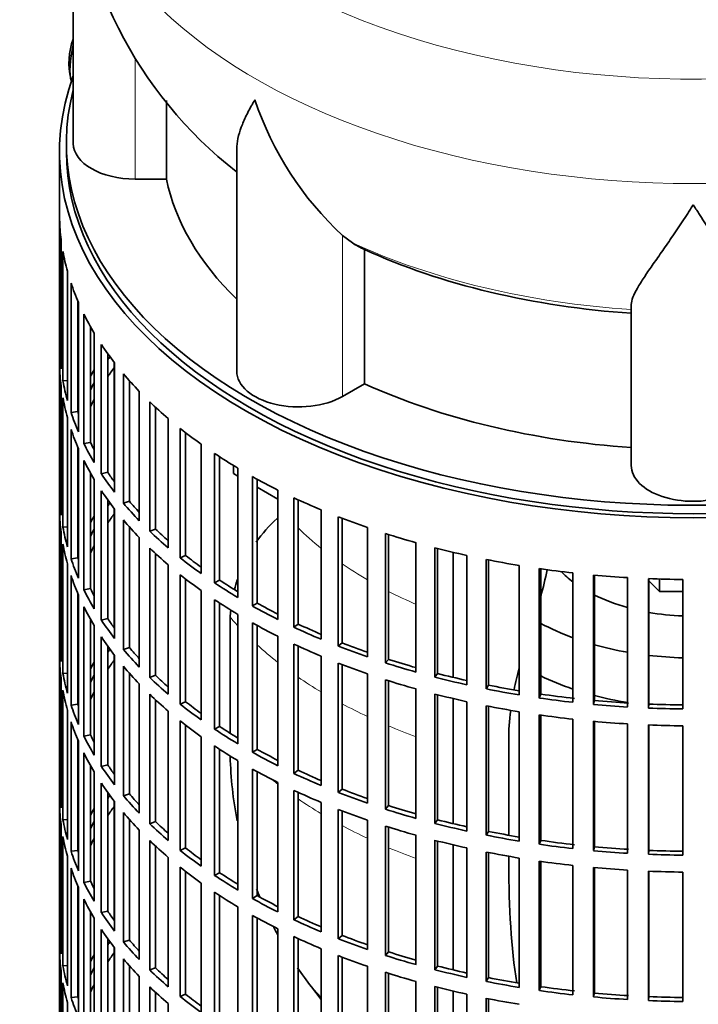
# Model space of a CAD drawing. Header units: millimetres. Extents: x 160 to 756, y -1422 to 1490.
# Tile 3 of 17: x 561 to 659, y -1312 to -1169. Entities that reach past the tile are written whole.
import ezdxf

# ---------------------------------------------------------------- set-up
doc = ezdxf.new("R2010")
doc.units = ezdxf.units.MM
for name, color, linetype in [('M5X8_UNI7687', 7, 'Continuous'), ('VSI134_DIFFUSORE', 7, 'Continuous'), ('VSI134_FILTRO_A', 7, 'Continuous'), ('VSI134_GIUNTO_8×', 7, 'Continuous'), ('VSI134_SUPPORTO_', 7, 'Continuous')]:
    doc.layers.add(name, color=color, linetype=linetype)

# ---------------------------------------------------------------- blocks, each defined once
blk = doc.blocks.new('SE4')
at = {"layer": 'M5X8_UNI7687', "color": 7, "linetype": 'Continuous', "lineweight": 35}
blk.add_arc((577.99, -1175.6), 10, 159.6255, 193.1681, dxfattribs=at)
blk.add_ellipse((569.82, -1173.88), major_axis=(1.01, 4.83), ratio=0.279258, start_param=1.436063, end_param=2.733198, dxfattribs=at)
at = {"layer": 'VSI134_DIFFUSORE', "color": 7, "linetype": 'Continuous', "lineweight": 35}
for p, q in [((568.62, -1144.18), (568.62, -1187.24)), ((582.14, -1192.43), (582.14, -1181.04)), ((592.34, -1188.17), (592.34, -1220.3)), ((577.62, -1192.43), (582.14, -1192.43)), ((609.13, -1201.68), (607.7, -1200.63)), ((610.91, -1222.13), (610.91, -1202.65)), ((649.62, -1234), (649.62, -1210.65)), ((607.7, -1223.98), (610.91, -1222.13))]:
    blk.add_line(p, q, dxfattribs=at)
at = {"layer": 'VSI134_DIFFUSORE', "color": 4, "linetype": 'Continuous', "lineweight": 9}
for p, q in [((577.62, -1192.43), (577.62, -1174.82)), ((607.7, -1223.98), (607.7, -1200.63))]:
    blk.add_line(p, q, dxfattribs=at)
at = {"layer": 'VSI134_DIFFUSORE', "color": 7, "linetype": 'Continuous', "lineweight": 35}
for centre, radius, start, end in [((629.88, -1142.95), 61.26, 181.3354, 232.1401), ((640.21, -1165.67), 47.73, 198.6373, 227.0857), ((617.04, -1189.29), 14.7, 237.4509, 245.3566)]:
    blk.add_arc(centre, radius, start, end, dxfattribs=at)
at = {"layer": 'VSI134_DIFFUSORE', "color": 4, "linetype": 'Continuous', "lineweight": 9}
for centre, major_axis, start_param, end_param in [((658.62, -1128.46), (85.67, 0), 2.812638, 6.283185), ((658.62, -1141.22), (-89.83, 0), 0, 3.208843), ((658.62, -1165.76), (-79.5, 0), 0.898849, 1.457346)]:
    blk.add_ellipse(centre, major_axis=major_axis, ratio=0.57735, start_param=start_param, end_param=end_param, dxfattribs=at)
at = {"layer": 'VSI134_DIFFUSORE', "color": 7, "linetype": 'Continuous', "lineweight": 35}
for centre, major_axis, start_param, end_param in [((577.62, -1187.24), (9, 0), 3.141593, 4.712389), ((658.62, -1187.24), (-77, 0), 0.117151, 0.534109), ((658.62, -1167.76), (-77, 0), 0.902549, 1.453645), ((601.34, -1220.3), (9, 0), 3.141593, 5.497787), ((658.62, -1187.24), (-77, 0), 0.902549, 1.453645), ((658.62, -1234), (-9, 0), 0, 3.141593)]:
    blk.add_ellipse(centre, major_axis=major_axis, ratio=0.57735, start_param=start_param, end_param=end_param, dxfattribs=at)
for points, knots in [([(592.34, -1188.18), (592.34, -1188.01), (592.35, -1187.85), (592.43, -1186.66), (592.72, -1185.61), (593.39, -1183.94), (593.65, -1183.37), (594.11, -1182.47), (594.27, -1182.17), (594.52, -1181.71), (594.65, -1181.48), (594.79, -1181.24), (594.88, -1181.09), (594.93, -1181.01), (594.98, -1180.93)], [0.4586292, 0.4586292, 0.4586292, 0.4586292, 0.5, 0.5, 0.75, 0.75, 0.875, 0.875, 0.9375, 0.9375, 0.96875, 0.984375, 0.984375, 1, 1, 1, 1]), ([(658.62, -1196.15), (658.48, -1196.36), (658.35, -1196.57), (658.08, -1196.99), (657.95, -1197.2), (657.55, -1197.82), (657.29, -1198.22), (656.5, -1199.41), (655.99, -1200.18), (654.97, -1201.66), (654.48, -1202.37), (653.53, -1203.72), (653.08, -1204.36), (652.23, -1205.58), (651.84, -1206.16), (651.3, -1206.98), (651.13, -1207.25), (650.8, -1207.77), (650.65, -1208.02), (650.24, -1208.74), (650.02, -1209.17), (649.71, -1209.97), (649.62, -1210.33), (649.62, -1210.65)], [0, 0, 0, 0, 0.03125, 0.03125, 0.0625, 0.0625, 0.125, 0.125, 0.25, 0.25, 0.375, 0.375, 0.5, 0.5, 0.625, 0.625, 0.6875, 0.6875, 0.75, 0.75, 0.875, 0.875, 1, 1, 1, 1]), ([(667.62, -1210.65), (667.62, -1210.33), (667.53, -1209.97), (667.21, -1209.18), (666.99, -1208.74), (666.58, -1208.02), (666.43, -1207.77), (666.11, -1207.25), (665.94, -1206.99), (665.4, -1206.17), (665, -1205.59), (664.15, -1204.37), (663.7, -1203.72), (662.76, -1202.37), (662.26, -1201.66), (661.25, -1200.18), (660.73, -1199.42), (659.94, -1198.22), (659.68, -1197.82), (659.28, -1197.2), (659.15, -1196.99), (658.88, -1196.57), (658.75, -1196.36), (658.62, -1196.15)], [0, 0, 0, 0, 0.125, 0.125, 0.25, 0.25, 0.3125, 0.3125, 0.375, 0.375, 0.5, 0.5, 0.625, 0.625, 0.75, 0.75, 0.875, 0.875, 0.9375, 0.9375, 0.96875, 0.96875, 1, 1, 1, 1])]:
    blk.add_open_spline(points, degree=3, knots=knots, dxfattribs=at)
at = {"layer": 'VSI134_FILTRO_A', "color": 7, "linetype": 'Continuous', "lineweight": 35}
for p, q in [((566.62, -1188.46), (566.62, -1352.58)), ((566.63, -1198.32), (566.63, -1217.1)), ((566.85, -1201.2), (566.85, -1219.98)), ((567.11, -1202.94), (567.11, -1221.72)), ((567.76, -1205.8), (567.76, -1224.58)), ((568.29, -1207.53), (568.29, -1226.3)), ((569.27, -1210.1), (569.27, -1226.18)), ((569.37, -1210.34), (569.37, -1229.12)), ((570.16, -1212.03), (570.16, -1230.81)), ((571.11, -1213.84), (571.11, -1230.64)), ((571.66, -1214.79), (571.66, -1233.56)), ((566.85, -1217.09), (566.63, -1217.1)), ((572.69, -1216.43), (572.69, -1235.21)), ((573.62, -1217.77), (573.62, -1234.99)), ((566.63, -1219.55), (566.63, -1238.32)), ((574.61, -1219.09), (574.61, -1237.87)), ((567.76, -1221.67), (567.11, -1221.72)), ((575.89, -1220.68), (575.89, -1239.46)), ((576.77, -1221.7), (576.77, -1239.19)), ((566.85, -1222.43), (566.85, -1241.21)), ((578.2, -1223.24), (578.2, -1242.02)), ((567.11, -1224.17), (567.11, -1242.95)), ((579.71, -1224.75), (579.71, -1243.53)), ((580.55, -1225.55), (580.55, -1243.22)), ((567.76, -1227.03), (567.76, -1245.81)), ((569.27, -1226.18), (568.29, -1226.3)), ((582.4, -1227.19), (582.4, -1245.97)), ((568.29, -1228.75), (568.29, -1247.53)), ((584.13, -1228.62), (584.13, -1247.4)), ((584.93, -1229.24), (584.93, -1247.05)), ((569.27, -1231.33), (569.27, -1247.41)), ((569.37, -1231.57), (569.37, -1250.35)), ((571.11, -1230.64), (570.16, -1230.81)), ((587.18, -1230.91), (587.18, -1249.69)), ((570.16, -1233.26), (570.16, -1252.04)), ((589.12, -1232.25), (589.12, -1251.03)), ((589.86, -1232.73), (589.86, -1250.64)), ((592.5, -1234.38), (592.5, -1253.16)), ((571.11, -1235.07), (571.11, -1251.87)), ((571.66, -1236.01), (571.66, -1254.79)), ((573.62, -1234.99), (572.69, -1235.21)), ((594.64, -1235.61), (594.64, -1254.39)), ((595.32, -1235.99), (595.32, -1253.97)), ((598.33, -1237.56), (598.33, -1256.34)), ((566.85, -1238.32), (566.63, -1238.32)), ((572.69, -1237.66), (572.69, -1256.44)), ((573.62, -1239), (573.62, -1256.22)), ((600.65, -1238.69), (600.65, -1257.47)), ((601.26, -1238.97), (601.26, -1257.01)), ((574.61, -1240.32), (574.61, -1259.1)), ((576.77, -1239.19), (575.89, -1239.46)), ((604.61, -1240.45), (604.61, -1259.22)), ((566.63, -1240.77), (566.63, -1259.55)), ((607.09, -1241.45), (607.09, -1260.23)), ((607.63, -1241.66), (607.63, -1259.74)), ((567.76, -1242.9), (567.11, -1242.95)), ((575.89, -1241.91), (575.89, -1260.69)), ((576.77, -1242.93), (576.77, -1260.42)), ((580.55, -1243.22), (579.71, -1243.53)), ((611.31, -1243), (611.31, -1261.78)), ((566.85, -1243.66), (566.85, -1262.44)), ((578.2, -1244.47), (578.2, -1263.25)), ((613.93, -1243.87), (613.93, -1262.65)), ((614.4, -1244.02), (614.4, -1262.14)), ((567.11, -1245.4), (567.11, -1264.18)), ((579.71, -1245.98), (579.71, -1264.76)), ((618.37, -1245.21), (618.37, -1263.99)), ((621.11, -1245.94), (621.11, -1264.72)), ((621.5, -1246.04), (621.5, -1264.19)), ((569.27, -1247.41), (568.29, -1247.53)), ((580.55, -1246.78), (580.55, -1264.45)), ((584.93, -1247.05), (584.13, -1247.4)), ((625.73, -1247.05), (625.73, -1265.83)), ((567.76, -1248.26), (567.76, -1267.04)), ((582.4, -1248.42), (582.4, -1267.2)), ((628.58, -1247.65), (628.58, -1266.43)), ((628.88, -1247.71), (628.88, -1265.88)), ((633.35, -1248.52), (633.35, -1267.29)), ((636.27, -1248.97), (636.27, -1267.75)), ((636.49, -1249), (636.49, -1267.18)), ((568.29, -1249.98), (568.29, -1268.76)), ((584.13, -1249.85), (584.13, -1268.63)), ((641.15, -1249.59), (641.15, -1268.37)), ((644.13, -1249.9), (644.13, -1268.68)), ((644.26, -1249.91), (644.26, -1268.1)), ((649.09, -1250.27), (649.09, -1269.05)), ((652.11, -1250.43), (652.11, -1269.2)), ((652.15, -1250.43), (652.15, -1268.63)), ((571.11, -1251.87), (570.16, -1252.04)), ((584.93, -1250.47), (584.93, -1268.28)), ((589.86, -1250.64), (589.12, -1251.03)), ((657.1, -1250.55), (657.1, -1269.33)), ((569.27, -1252.56), (569.27, -1268.64)), ((569.37, -1252.8), (569.37, -1271.58)), ((587.18, -1252.14), (587.18, -1270.92)), ((570.16, -1254.49), (570.16, -1273.27)), ((589.12, -1253.48), (589.12, -1272.26)), ((589.86, -1253.96), (589.86, -1271.87)), ((595.32, -1253.97), (594.64, -1254.39)), ((592.5, -1255.61), (592.5, -1274.39)), ((571.11, -1256.3), (571.11, -1273.1)), ((571.66, -1257.24), (571.66, -1276.02)), ((573.62, -1256.22), (572.69, -1256.44)), ((594.64, -1256.84), (594.64, -1275.62)), ((595.32, -1257.22), (595.32, -1275.2)), ((601.26, -1257.01), (600.65, -1257.47)), ((572.69, -1258.89), (572.69, -1277.67)), ((598.33, -1258.79), (598.33, -1277.57)), ((566.85, -1259.55), (566.63, -1259.55)), ((573.62, -1260.23), (573.62, -1277.44)), ((576.77, -1260.42), (575.89, -1260.69)), ((600.65, -1259.92), (600.65, -1278.7)), ((601.26, -1260.2), (601.26, -1278.24)), ((607.63, -1259.74), (607.09, -1260.23)), ((574.61, -1261.55), (574.61, -1280.33)), ((604.61, -1261.67), (604.61, -1280.45)), ((566.63, -1262), (566.63, -1280.78)), ((575.89, -1263.14), (575.89, -1281.92)), ((607.09, -1262.68), (607.09, -1281.46)), ((607.63, -1262.88), (607.63, -1280.97)), ((614.4, -1262.14), (613.93, -1262.65)), ((567.76, -1264.13), (567.11, -1264.18)), ((576.77, -1264.16), (576.77, -1281.65)), ((580.55, -1264.45), (579.71, -1264.76)), ((611.31, -1264.23), (611.31, -1283.01)), ((621.5, -1264.19), (621.11, -1264.72)), ((566.85, -1264.89), (566.85, -1283.67)), ((578.2, -1265.7), (578.2, -1284.48)), ((613.93, -1265.1), (613.93, -1283.88)), ((614.4, -1265.25), (614.4, -1283.37)), ((628.88, -1265.88), (628.58, -1266.43)), ((567.11, -1266.63), (567.11, -1285.41)), ((579.71, -1267.21), (579.71, -1285.99)), ((618.37, -1266.43), (618.37, -1285.21)), ((621.11, -1267.17), (621.11, -1285.95)), ((621.5, -1267.27), (621.5, -1285.42)), ((636.49, -1267.18), (636.27, -1267.75)), ((569.27, -1268.64), (568.29, -1268.76)), ((580.55, -1268.01), (580.55, -1285.68)), ((584.93, -1268.28), (584.13, -1268.63)), ((625.73, -1268.28), (625.73, -1287.06)), ((628.58, -1268.88), (628.58, -1287.66)), ((628.88, -1268.94), (628.88, -1287.1)), ((644.26, -1268.1), (644.13, -1268.68)), ((652.15, -1268.63), (652.11, -1269.2)), ((567.76, -1269.49), (567.76, -1288.27)), ((582.4, -1269.65), (582.4, -1288.43)), ((633.35, -1269.74), (633.35, -1288.52)), ((636.27, -1270.2), (636.27, -1288.98)), ((636.49, -1270.23), (636.49, -1288.41)), ((568.29, -1271.21), (568.29, -1289.99)), ((584.13, -1271.08), (584.13, -1289.86)), ((584.93, -1271.7), (584.93, -1289.51)), ((589.86, -1271.87), (589.12, -1272.26)), ((641.15, -1270.82), (641.15, -1289.6)), ((644.13, -1271.12), (644.13, -1289.9)), ((644.26, -1271.14), (644.26, -1289.33)), ((649.09, -1271.5), (649.09, -1290.28)), ((652.11, -1271.65), (652.11, -1290.43)), ((652.15, -1271.66), (652.15, -1289.86)), ((657.1, -1271.78), (657.1, -1290.56)), ((571.11, -1273.1), (570.16, -1273.27)), ((569.27, -1273.78), (569.27, -1289.87)), ((569.37, -1274.03), (569.37, -1292.81)), ((587.18, -1273.37), (587.18, -1292.15)), ((589.12, -1274.71), (589.12, -1293.49)), ((570.16, -1275.72), (570.16, -1294.5)), ((589.86, -1275.19), (589.86, -1293.1)), ((595.32, -1275.2), (594.64, -1275.62)), ((571.11, -1277.52), (571.11, -1294.32)), ((573.62, -1277.44), (572.69, -1277.67)), ((592.5, -1276.84), (592.5, -1295.62)), ((571.66, -1278.47), (571.66, -1297.25)), ((594.64, -1278.07), (594.64, -1296.85)), ((595.32, -1278.45), (595.32, -1296.43)), ((601.26, -1278.24), (600.65, -1278.7)), ((572.69, -1280.11), (572.69, -1298.89)), ((598.33, -1280.02), (598.33, -1298.8)), ((566.85, -1280.78), (566.63, -1280.78)), ((573.62, -1281.45), (573.62, -1298.67)), ((576.77, -1281.65), (575.89, -1281.92)), ((600.65, -1281.15), (600.65, -1299.93)), ((601.26, -1281.43), (601.26, -1299.47)), ((607.63, -1280.97), (607.09, -1281.46)), ((566.63, -1283.23), (566.63, -1302.01)), ((574.61, -1282.78), (574.61, -1301.56)), ((604.61, -1282.9), (604.61, -1301.68)), ((575.89, -1284.37), (575.89, -1303.15)), ((607.09, -1283.91), (607.09, -1302.69)), ((607.63, -1284.11), (607.63, -1302.2)), ((614.4, -1283.37), (613.93, -1283.88)), ((566.85, -1286.12), (566.85, -1304.9)), ((567.76, -1285.36), (567.11, -1285.41)), ((576.77, -1285.39), (576.77, -1302.88)), ((580.55, -1285.68), (579.71, -1285.99)), ((611.31, -1285.46), (611.31, -1304.24)), ((621.5, -1285.42), (621.11, -1285.95)), ((578.2, -1286.93), (578.2, -1305.71)), ((613.93, -1286.33), (613.93, -1305.11)), ((614.4, -1286.48), (614.4, -1304.6)), ((628.88, -1287.1), (628.58, -1287.66)), ((567.11, -1287.86), (567.11, -1306.64)), ((579.71, -1288.44), (579.71, -1307.22)), ((618.37, -1287.66), (618.37, -1306.44)), ((621.11, -1288.4), (621.11, -1307.18)), ((621.5, -1288.5), (621.5, -1306.65)), ((636.49, -1288.41), (636.27, -1288.98)), ((569.27, -1289.87), (568.29, -1289.99)), ((580.55, -1289.24), (580.55, -1306.91)), ((584.93, -1289.51), (584.13, -1289.86)), ((625.73, -1289.51), (625.73, -1308.29)), ((628.58, -1290.11), (628.58, -1308.88)), ((628.88, -1290.16), (628.88, -1308.33)), ((644.26, -1289.33), (644.13, -1289.9)), ((652.15, -1289.86), (652.11, -1290.43)), ((567.76, -1290.72), (567.76, -1309.5)), ((582.4, -1290.87), (582.4, -1309.65)), ((633.35, -1290.97), (633.35, -1309.75)), ((636.27, -1291.43), (636.27, -1310.2)), ((636.49, -1291.46), (636.49, -1309.64)), ((568.29, -1292.44), (568.29, -1311.22)), ((584.13, -1292.31), (584.13, -1311.09)), ((584.93, -1292.93), (584.93, -1310.73)), ((589.86, -1293.1), (589.12, -1293.49)), ((641.15, -1292.05), (641.15, -1310.83)), ((644.13, -1292.35), (644.13, -1311.13)), ((644.26, -1292.37), (644.26, -1310.56)), ((649.09, -1292.73), (649.09, -1311.51)), ((652.11, -1292.88), (652.11, -1311.66)), ((652.15, -1292.88), (652.15, -1311.09)), ((657.1, -1293.01), (657.1, -1311.79)), ((571.11, -1294.32), (570.16, -1294.5)), ((587.18, -1294.6), (587.18, -1313.38)), ((569.27, -1295.01), (569.27, -1311.1)), ((569.37, -1295.26), (569.37, -1314.04)), ((589.12, -1295.94), (589.12, -1314.72)), ((570.16, -1296.95), (570.16, -1315.73)), ((589.86, -1296.42), (589.86, -1314.33)), ((595.32, -1296.43), (594.64, -1296.85)), ((571.11, -1298.75), (571.11, -1315.55)), ((573.62, -1298.67), (572.69, -1298.89)), ((592.5, -1298.06), (592.5, -1316.84)), ((571.66, -1299.7), (571.66, -1318.48)), ((594.64, -1299.3), (594.64, -1318.08)), ((595.32, -1299.67), (595.32, -1317.65)), ((601.26, -1299.47), (600.65, -1299.93)), ((572.69, -1301.34), (572.69, -1320.12)), ((598.33, -1301.25), (598.33, -1320.03)), ((566.85, -1302.01), (566.63, -1302.01)), ((573.62, -1302.68), (573.62, -1319.9)), ((576.77, -1302.88), (575.89, -1303.15)), ((600.65, -1302.37), (600.65, -1321.15)), ((601.26, -1302.66), (601.26, -1320.7)), ((607.63, -1302.2), (607.09, -1302.69)), ((566.63, -1304.46), (566.63, -1323.24)), ((574.61, -1304.01), (574.61, -1322.79)), ((604.61, -1304.13), (604.61, -1322.91)), ((614.4, -1304.6), (613.93, -1305.11)), ((575.89, -1305.59), (575.89, -1324.37)), ((607.09, -1305.13), (607.09, -1323.91)), ((607.63, -1305.34), (607.63, -1323.43)), ((566.85, -1307.34), (566.85, -1326.12)), ((567.76, -1306.59), (567.11, -1306.64)), ((576.77, -1306.62), (576.77, -1324.11)), ((580.55, -1306.91), (579.71, -1307.22)), ((611.31, -1306.69), (611.31, -1325.47)), ((613.93, -1307.56), (613.93, -1326.34)), ((621.5, -1306.65), (621.11, -1307.18)), ((578.2, -1308.16), (578.2, -1326.93)), ((614.4, -1307.71), (614.4, -1325.83)), ((618.37, -1308.89), (618.37, -1327.67)), ((628.88, -1308.33), (628.58, -1308.88)), ((567.11, -1309.09), (567.11, -1327.87)), ((579.71, -1309.67), (579.71, -1328.45)), ((580.55, -1310.47), (580.55, -1328.14)), ((621.11, -1309.63), (621.11, -1328.41)), ((621.5, -1309.73), (621.5, -1327.88)), ((636.49, -1309.64), (636.27, -1310.2)), ((569.27, -1311.1), (568.29, -1311.22)), ((584.93, -1310.73), (584.13, -1311.09)), ((625.73, -1310.74), (625.73, -1329.52)), ((628.58, -1311.33), (628.58, -1330.11)), ((628.88, -1311.39), (628.88, -1329.56)), ((644.26, -1310.56), (644.13, -1311.13)), ((652.15, -1311.09), (652.11, -1311.66)), ((567.76, -1311.95), (567.76, -1330.73)), ((582.4, -1312.1), (582.4, -1330.88))]:
    blk.add_line(p, q, dxfattribs=at)
for centre, major_axis, start_param, end_param in [((658.62, -1188.46), (-92, 0), -0.208894, 3.350487), ((658.62, -1188.46), (-91, 0), 0, 3.141593), ((658.62, -1197.44), (-92, 0), 0.016456, 0.07081), ((658.62, -1197.44), (-92, 0), 0.103722, 0.158077), ((658.62, -1197.44), (-92, 0), 0.190989, 0.245343), ((658.62, -1197.44), (-92, 0), 0.278255, 0.33261), ((658.62, -1216.22), (-92, 0), 0.016456, 0.07081), ((658.62, -1197.44), (-92, 0), 0.365522, 0.419876), ((658.62, -1237.45), (-91, 0), -0.374965, -0.365223), ((658.62, -1218.67), (-92, 0), 0.016456, 0.07081), ((658.62, -1237.45), (-92, 0), -0.33261, -0.313806), ((658.62, -1239.9), (-91, 0), -0.394539, -0.365223), ((658.62, -1216.22), (-92, 0), 0.103722, 0.158077), ((658.62, -1197.44), (-92, 0), 0.452788, 0.507143), ((658.62, -1237.45), (-91, 0), -0.299174, -0.277957), ((658.62, -1218.67), (-92, 0), 0.103722, 0.158077), ((658.62, -1237.45), (-92, 0), -0.245343, -0.240575), ((658.62, -1239.9), (-91, 0), -0.299174, -0.277957), ((658.62, -1197.44), (-92, 0), 0.540055, 0.594409), ((658.62, -1216.22), (-92, 0), 0.190989, 0.245343), ((658.62, -1216.22), (-91, 0), 0.19069, 0.196715), ((658.62, -1218.67), (-92, 0), 0.190989, 0.245343), ((658.62, -1197.44), (-92, 0), 0.627321, 0.681676), ((658.62, -1216.22), (-92, 0), 0.278255, 0.33261), ((658.62, -1216.22), (-91, 0), 0.277957, 0.299174), ((658.62, -1218.67), (-92, 0), 0.278255, 0.33261), ((658.62, -1197.44), (-92, 0), 0.714588, 0.768942), ((658.62, -1216.22), (-92, 0), 0.365522, 0.419876), ((658.62, -1216.22), (-91, 0), 0.365223, 0.394539), ((658.62, -1197.44), (-92, 0), 0.801854, 0.856209), ((658.62, -1237.45), (-92, 0), 0.016456, 0.07081), ((658.62, -1218.67), (-92, 0), 0.365522, 0.419876), ((658.62, -1197.44), (-92, 0), 0.889121, 0.943475), ((658.62, -1258.68), (-91, 0), -0.374965, -0.365223), ((658.62, -1216.22), (-92, 0), 0.452788, 0.507143), ((658.62, -1216.22), (-91, 0), 0.45249, 0.486998), ((658.62, -1239.9), (-92, 0), 0.016456, 0.07081), ((658.62, -1258.68), (-92, 0), -0.33261, -0.313806), ((658.62, -1261.13), (-91, 0), -0.394539, -0.365223), ((658.62, -1197.44), (-92, 0), 0.976387, 1.030742), ((658.62, -1237.45), (-92, 0), 0.103722, 0.158077), ((658.62, -1258.68), (-91, 0), -0.299174, -0.277957), ((658.62, -1218.67), (-92, 0), 0.452788, 0.507143), ((658.62, -1216.22), (-91, 0), 0.539756, 0.577951), ((658.62, -1216.22), (-92, 0), 0.540055, 0.594409), ((658.62, -1197.44), (-92, 0), 1.063654, 1.118008), ((658.62, -1239.9), (-92, 0), 0.103722, 0.158077), ((658.62, -1258.68), (-92, 0), -0.245343, -0.240575), ((658.62, -1261.13), (-91, 0), -0.299174, -0.277957), ((658.62, -1218.67), (-92, 0), 0.540055, 0.594409), ((658.62, -1197.44), (-92, 0), 1.15092, 1.205275), ((658.62, -1237.45), (-92, 0), 0.190989, 0.245343), ((658.62, -1237.45), (-91, 0), 0.19069, 0.196715), ((658.62, -1216.22), (-92, 0), 0.627321, 0.681676), ((658.62, -1216.22), (-91, 0), 0.627022, 0.668018), ((658.62, -1197.44), (-92, 0), 1.238186, 1.292541), ((658.62, -1197.44), (-92, 0), 1.325453, 1.379807), ((658.62, -1239.9), (-92, 0), 0.190989, 0.245343), ((658.62, -1218.67), (-92, 0), 0.627321, 0.681676), ((658.62, -1197.44), (-92, 0), 1.412719, 1.467074), ((658.62, -1197.44), (-92, 0), 1.499986, 1.55434), ((658.62, -1237.45), (-91, 0), 0.277957, 0.299174), ((658.62, -1216.22), (-92, 0), 0.714588, 0.768942), ((658.62, -1216.22), (-91, 0), 0.714289, 0.757518), ((658.62, -1237.45), (-92, 0), 0.278255, 0.33261), ((658.62, -1239.9), (-92, 0), 0.278255, 0.33261), ((658.62, -1218.67), (-92, 0), 0.714588, 0.768942), ((658.62, -1216.22), (-92, 0), 0.801854, 0.856209), ((658.62, -1216.22), (-91, 0), 0.801555, 0.846635), ((658.62, -1237.45), (-92, 0), 0.365522, 0.419876), ((658.62, -1237.45), (-91, 0), 0.365223, 0.394539), ((658.62, -1218.67), (-92, 0), 0.801854, 0.856209), ((658.62, -1216.22), (-92, 0), 0.889121, 0.943475), ((658.62, -1216.22), (-91, 0), 0.888822, 0.935485), ((658.62, -1239.9), (-92, 0), 0.365522, 0.419876), ((658.62, -1258.68), (-92, 0), 0.016456, 0.07081), ((658.62, -1237.45), (-91, 0), 0.45249, 0.486998), ((658.62, -1218.67), (-92, 0), 0.889121, 0.943475), ((658.62, -1216.22), (-92, 0), 0.976387, 1.030742), ((658.62, -1216.22), (-91, 0), 0.976088, 1.024141), ((658.62, -1279.91), (-91, 0), -0.374965, -0.365223), ((658.62, -1237.45), (-92, 0), 0.452788, 0.507143), ((658.62, -1261.13), (-92, 0), 0.016456, 0.07081), ((658.62, -1279.91), (-92, 0), -0.33261, -0.313806), ((658.62, -1282.36), (-91, 0), -0.394539, -0.365223), ((658.62, -1239.9), (-92, 0), 0.452788, 0.507143), ((658.62, -1218.67), (-92, 0), 0.976387, 1.030742), ((658.62, -1216.22), (-92, 0), 1.063654, 1.118008), ((658.62, -1216.22), (-91, 0), 1.063355, 1.112655), ((658.62, -1258.68), (-92, 0), 0.103722, 0.158077), ((658.62, -1279.91), (-91, 0), -0.299174, -0.277957), ((658.62, -1237.45), (-91, 0), 0.539756, 0.577951), ((658.62, -1216.22), (-92, 0), 1.15092, 1.205275), ((658.62, -1216.22), (-91, 0), 1.150621, 1.201065), ((658.62, -1237.45), (-92, 0), 0.540055, 0.594409), ((658.62, -1218.67), (-92, 0), 1.063654, 1.118008), ((658.62, -1216.22), (-91, 0), 1.237888, 1.2894), ((658.62, -1261.13), (-92, 0), 0.103722, 0.158077), ((658.62, -1279.91), (-92, 0), -0.245343, -0.240575), ((658.62, -1282.36), (-91, 0), -0.299174, -0.277957), ((658.62, -1239.9), (-92, 0), 0.540055, 0.594409), ((658.62, -1218.67), (-92, 0), 1.15092, 1.205275), ((658.62, -1216.22), (-92, 0), 1.238186, 1.292541), ((658.62, -1216.22), (-91, 0), 1.325154, 1.380106), ((658.62, -1258.68), (-92, 0), 0.190989, 0.245343), ((658.62, -1258.68), (-91, 0), 0.19069, 0.196715), ((658.62, -1237.45), (-92, 0), 0.627321, 0.681676), ((658.62, -1237.45), (-91, 0), 0.627022, 0.668018), ((658.62, -1218.67), (-92, 0), 1.238186, 1.292541), ((658.62, -1216.22), (-92, 0), 1.325453, 1.379807), ((658.62, -1216.22), (-92, 0), 1.412719, 1.467074), ((658.62, -1216.22), (-91, 0), 1.412421, 1.467373), ((658.62, -1216.22), (-91, 0), 1.499687, 1.554639), ((658.62, -1218.67), (-92, 0), 1.325453, 1.379807), ((658.62, -1216.22), (-92, 0), 1.499986, 1.55434), ((658.62, -1261.13), (-92, 0), 0.190989, 0.245343), ((658.62, -1239.9), (-92, 0), 0.627321, 0.681676), ((658.62, -1237.45), (-91, 0), 0.714289, 0.757518), ((658.62, -1218.67), (-92, 0), 1.412719, 1.467074), ((658.62, -1218.67), (-92, 0), 1.499986, 1.55434), ((658.62, -1258.68), (-92, 0), 0.278255, 0.33261), ((658.62, -1258.68), (-91, 0), 0.277957, 0.299174), ((658.62, -1237.45), (-92, 0), 0.714588, 0.768942), ((658.62, -1239.9), (-92, 0), 0.714588, 0.768942), ((658.62, -1261.13), (-92, 0), 0.278255, 0.33261), ((658.62, -1237.45), (-92, 0), 0.801854, 0.856209), ((658.62, -1237.45), (-91, 0), 0.801555, 0.846635), ((658.62, -1258.68), (-91, 0), 0.365223, 0.394539), ((658.62, -1258.68), (-92, 0), 0.365522, 0.419876), ((658.62, -1239.9), (-92, 0), 0.801854, 0.856209), ((658.62, -1237.45), (-92, 0), 0.889121, 0.943475), ((658.62, -1237.45), (-91, 0), 0.888822, 0.935485), ((658.62, -1261.13), (-92, 0), 0.365522, 0.419876), ((658.62, -1279.91), (-92, 0), 0.016456, 0.07081), ((658.62, -1258.68), (-91, 0), 0.45249, 0.486998), ((658.62, -1239.9), (-92, 0), 0.889121, 0.943475), ((658.62, -1237.45), (-92, 0), 0.976387, 1.030742), ((658.62, -1237.45), (-91, 0), 0.976088, 1.024141), ((658.62, -1282.36), (-92, 0), 0.016456, 0.07081), ((658.62, -1301.14), (-91, 0), -0.374965, -0.365223), ((658.62, -1258.68), (-92, 0), 0.452788, 0.507143), ((658.62, -1301.14), (-92, 0), -0.33261, -0.313806), ((658.62, -1303.59), (-91, 0), -0.394539, -0.365223), ((658.62, -1261.13), (-92, 0), 0.452788, 0.507143), ((658.62, -1239.9), (-92, 0), 0.976387, 1.030742), ((658.62, -1237.45), (-92, 0), 1.063654, 1.118008), ((658.62, -1237.45), (-91, 0), 1.063355, 1.112655), ((658.62, -1279.91), (-92, 0), 0.103722, 0.158077), ((658.62, -1301.14), (-91, 0), -0.299174, -0.277957), ((658.62, -1258.68), (-92, 0), 0.540055, 0.594409), ((658.62, -1258.68), (-91, 0), 0.539756, 0.577951), ((658.62, -1237.45), (-92, 0), 1.15092, 1.205275), ((658.62, -1237.45), (-91, 0), 1.150621, 1.201065), ((658.62, -1239.9), (-92, 0), 1.063654, 1.118008), ((658.62, -1237.45), (-91, 0), 1.237888, 1.2894), ((658.62, -1282.36), (-92, 0), 0.103722, 0.158077), ((658.62, -1301.14), (-92, 0), -0.245343, -0.240575), ((658.62, -1303.59), (-91, 0), -0.299174, -0.277957), ((658.62, -1261.13), (-92, 0), 0.540055, 0.594409), ((658.62, -1239.9), (-92, 0), 1.15092, 1.205275), ((658.62, -1237.45), (-92, 0), 1.238186, 1.292541), ((658.62, -1237.45), (-92, 0), 1.325453, 1.379807), ((658.62, -1237.45), (-91, 0), 1.325154, 1.380106), ((658.62, -1279.91), (-92, 0), 0.190989, 0.245343), ((658.62, -1279.91), (-91, 0), 0.19069, 0.196715), ((658.62, -1258.68), (-92, 0), 0.627321, 0.681676), ((658.62, -1258.68), (-91, 0), 0.627022, 0.668018), ((658.62, -1239.9), (-92, 0), 1.238186, 1.292541), ((658.62, -1237.45), (-92, 0), 1.412719, 1.467074), ((658.62, -1237.45), (-91, 0), 1.412421, 1.467373), ((658.62, -1237.45), (-92, 0), 1.499986, 1.55434), ((658.62, -1237.45), (-91, 0), 1.499687, 1.554639), ((658.62, -1239.9), (-92, 0), 1.325453, 1.379807), ((658.62, -1282.36), (-92, 0), 0.190989, 0.245343), ((658.62, -1261.13), (-92, 0), 0.627321, 0.681676), ((658.62, -1258.68), (-91, 0), 0.714289, 0.757518), ((658.62, -1239.9), (-92, 0), 1.412719, 1.467074), ((658.62, -1239.9), (-92, 0), 1.499986, 1.55434), ((658.62, -1279.91), (-92, 0), 0.278255, 0.33261), ((658.62, -1279.91), (-91, 0), 0.277957, 0.299174), ((658.62, -1258.68), (-92, 0), 0.714588, 0.768942), ((658.62, -1261.13), (-92, 0), 0.714588, 0.768942), ((658.62, -1282.36), (-92, 0), 0.278255, 0.33261), ((658.62, -1258.68), (-92, 0), 0.801854, 0.856209), ((658.62, -1258.68), (-91, 0), 0.801555, 0.846635), ((658.62, -1279.91), (-92, 0), 0.365522, 0.419876), ((658.62, -1279.91), (-91, 0), 0.365223, 0.394539), ((658.62, -1261.13), (-92, 0), 0.801854, 0.856209), ((658.62, -1258.68), (-92, 0), 0.889121, 0.943475), ((658.62, -1258.68), (-91, 0), 0.888822, 0.935485), ((658.62, -1282.36), (-92, 0), 0.365522, 0.419876), ((658.62, -1301.14), (-92, 0), 0.016456, 0.07081), ((658.62, -1322.37), (-91, 0), -0.374965, -0.365223), ((658.62, -1279.91), (-92, 0), 0.452788, 0.507143), ((658.62, -1279.91), (-91, 0), 0.45249, 0.486998), ((658.62, -1261.13), (-92, 0), 0.889121, 0.943475), ((658.62, -1258.68), (-92, 0), 0.976387, 1.030742), ((658.62, -1258.68), (-91, 0), 0.976088, 1.024141), ((658.62, -1303.59), (-92, 0), 0.016456, 0.07081), ((658.62, -1324.82), (-91, 0), -0.394539, -0.365223), ((658.62, -1258.68), (-91, 0), 1.063355, 1.112655), ((658.62, -1322.37), (-92, 0), -0.33261, -0.313806), ((658.62, -1282.36), (-92, 0), 0.452788, 0.507143), ((658.62, -1261.13), (-92, 0), 0.976387, 1.030742), ((658.62, -1258.68), (-92, 0), 1.063654, 1.118008), ((658.62, -1301.14), (-92, 0), 0.103722, 0.158077), ((658.62, -1322.37), (-91, 0), -0.299174, -0.277957), ((658.62, -1279.91), (-92, 0), 0.540055, 0.594409), ((658.62, -1279.91), (-91, 0), 0.539756, 0.577951), ((658.62, -1261.13), (-92, 0), 1.063654, 1.118008), ((658.62, -1258.68), (-92, 0), 1.15092, 1.205275), ((658.62, -1258.68), (-91, 0), 1.150621, 1.201065), ((658.62, -1258.68), (-92, 0), 1.238186, 1.292541), ((658.62, -1258.68), (-91, 0), 1.237888, 1.2894), ((658.62, -1303.59), (-92, 0), 0.103722, 0.158077), ((658.62, -1322.37), (-92, 0), -0.245343, -0.240575), ((658.62, -1324.82), (-91, 0), -0.299174, -0.277957), ((658.62, -1282.36), (-92, 0), 0.540055, 0.594409), ((658.62, -1261.13), (-92, 0), 1.15092, 1.205275), ((658.62, -1258.68), (-92, 0), 1.325453, 1.379807), ((658.62, -1258.68), (-91, 0), 1.325154, 1.380106), ((658.62, -1301.14), (-92, 0), 0.190989, 0.245343), ((658.62, -1301.14), (-91, 0), 0.19069, 0.196715), ((658.62, -1279.91), (-92, 0), 0.627321, 0.681676), ((658.62, -1279.91), (-91, 0), 0.627022, 0.668018), ((658.62, -1261.13), (-92, 0), 1.238186, 1.292541), ((658.62, -1258.68), (-92, 0), 1.412719, 1.467074), ((658.62, -1258.68), (-91, 0), 1.412421, 1.467373), ((658.62, -1258.68), (-92, 0), 1.499986, 1.55434), ((658.62, -1258.68), (-91, 0), 1.499687, 1.554639)]:
    blk.add_ellipse(centre, major_axis=major_axis, ratio=0.57735, start_param=start_param, end_param=end_param, dxfattribs=at)
at = {"layer": 'VSI134_GIUNTO_8×', "color": 7, "linetype": 'Continuous', "lineweight": 35}
for centre, major_axis, start_param, end_param in [((658.62, -1243.17), (-22, 0), 0.512266, 0.653708), ((658.62, -1243.17), (-22, 0), 0.860097, 1.12301), ((658.62, -1243.17), (-22, 0), 1.272507, 1.501929), ((658.62, -1243.17), (-32.5, 0), 0.821803, 1.003487), ((658.62, -1243.17), (-32.5, 0), 1.113415, 1.273341), ((658.62, -1243.17), (-32.5, 0), 1.370522, 1.524199), ((658.62, -1249.26), (-34.5, 0), 0.874436, 1.040008), ((658.62, -1249.26), (-34.5, 0), 1.141754, 1.291065)]:
    blk.add_ellipse(centre, major_axis=major_axis, ratio=0.57735, start_param=start_param, end_param=end_param, dxfattribs=at)
at = {"layer": 'VSI134_SUPPORTO_', "color": 7, "linetype": 'Continuous', "lineweight": 35}
for p, q in [((567.62, -1187.24), (567.62, -1188.46)), ((574.54, -1236.33), (574.54, -1219.01)), ((591.86, -1235.16), (591.86, -1233.99)), ((592.5, -1235.53), (591.86, -1235.16)), ((598.33, -1238.9), (595.32, -1237.16)), ((574.54, -1257.56), (574.54, -1240.24)), ((623.79, -1264.76), (623.79, -1246.61)), ((653.71, -1252.3), (652.15, -1250.74)), ((653.71, -1252.3), (653.71, -1250.48)), ((657.1, -1252.3), (653.71, -1252.3)), ((591.39, -1256.02), (591.39, -1272.86)), ((574.54, -1278.79), (574.54, -1261.47)), ((623.79, -1285.99), (623.79, -1267.83)), ((631.83, -1287.66), (631.83, -1273.79)), ((574.54, -1300.01), (574.54, -1282.7)), ((623.79, -1307.22), (623.79, -1289.06)), ((631.83, -1291.84), (631.83, -1290.71)), ((574.54, -1321.24), (574.54, -1303.93)), ((603.18, -1309.67), (604.61, -1311.51)), ((623.79, -1328.45), (623.79, -1310.29))]:
    blk.add_line(p, q, dxfattribs=at)
for centre, radius, start, end in [((612.26, -1257.15), 20.9, 132.2885, 144.8366), ((612.26, -1257.15), 20.9, 161.6046, 165.7625), ((612.26, -1257.15), 20.9, 174.1802, 176.902), ((648.94, -1274.75), 57.56, 181.4739, 190.831), ((648.94, -1274.75), 57.56, 201.1006, 202.409), ((648.94, -1274.75), 57.56, 207.1254, 208.3301), ((648.94, -1274.75), 57.56, 213.939, 217.3447)]:
    blk.add_arc(centre, radius, start, end, dxfattribs=at)
for centre, major_axis, ratio, start_param, end_param in [((658.62, -1187.24), (91, 0), 0.57735, 2.993207, 6.283185), ((626.47, -1248), (8.14, 34.04), 0.31246, 4.639612, 4.753819), ((637.57, -1265.79), (3.49, 14.59), 0.31246, 1.479895, 1.698732), ((637.57, -1265.79), (3.49, 14.59), 0.31246, -4.378668, -4.059125), ((666.27, -1243.84), (-20.93, -87.53), 0.31246, -0.917533, -0.65805)]:
    blk.add_ellipse(centre, major_axis=major_axis, ratio=ratio, start_param=start_param, end_param=end_param, dxfattribs=at)
at = {"layer": 'VSI134_SUPPORTO_', "color": 4, "linetype": 'Continuous', "lineweight": 9}
for centre, major_axis, start_param, end_param in [((658.62, -1223.52), (-66.6, 0), 0.533057, 0.625209), ((658.62, -1223.52), (-66.6, 0), 0.698932, 0.780897), ((658.62, -1223.52), (-66.6, 0), 0.844673, 0.921885), ((658.62, -1236.82), (-75, 0), 0.459415, 0.491682), ((658.62, -1236.82), (-75, 0), 0.566131, 0.63707), ((658.62, -1236.82), (-75, 0), 0.70007, 0.766956), ((658.62, -1236.82), (-75, 0), 0.823319, 0.888301), ((658.62, -1236.82), (-75, 0), 0.94022, 1.004352), ((658.62, -1254.5), (-75, 0), 0.618187, 0.63707), ((658.62, -1254.5), (-75, 0), 0.70007, 0.766956), ((658.62, -1254.5), (-75, 0), 0.823319, 0.888301), ((658.62, -1254.5), (-75, 0), 0.94022, 1.004352), ((658.62, -1293.29), (-62.27, 0), 0.473078, 0.521266)]:
    blk.add_ellipse(centre, major_axis=major_axis, ratio=0.57735, start_param=start_param, end_param=end_param, dxfattribs=at)

msp = doc.modelspace()

# ---------------------------------------------------------------- block references
msp.add_blockref('SE4', (0, 0))

doc.saveas('drawing.dxf')
